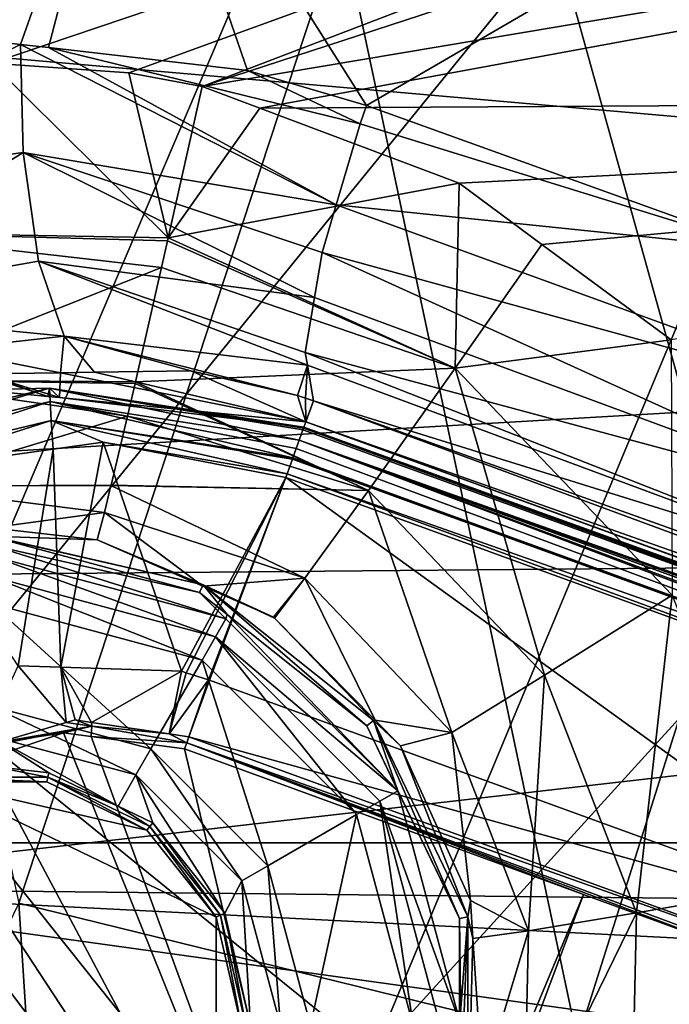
# Model space of a CAD drawing. Extents: x 512 to 878, y 536 to 1026.
# Tile 44 of 256: x 822 to 833, y 662 to 678. Entities that reach past the tile are written whole.
import ezdxf

# ---------------------------------------------------------------- set-up
doc = ezdxf.new("R2010")
doc.units = 0

msp = doc.modelspace()

# ---------------------------------------------------------------- linework, layer by layer
for points in [[(534.122253, 896.65387, 692.502014), (855.760864, 664.494141, 692.502014), (534.122253, 664.494141, 692.502014)], [(534.122253, 896.65387, 692.502014), (855.760864, 896.65387, 692.502014), (855.760864, 664.494141, 692.502014)], [(855.760864, 896.65387, 700.502014), (534.122253, 896.65387, 700.502014), (534.122253, 664.494141, 700.502014)], [(855.760864, 664.494141, 700.502014), (855.760864, 896.65387, 700.502014), (534.122253, 664.494141, 700.502014)], [(828.453674, 755.735962, 700.240662), (823.88446, 753.679077, 700.101013), (860.881958, 662.088928, 700.419495)], [(866.172058, 681.306946, 700.419495), (828.453674, 755.735962, 700.240662), (860.881958, 662.088928, 700.419495)], [(823.88446, 753.679077, 700.101013), (818.373047, 751.197998, 699.932617), (860.881958, 662.088928, 700.419495)], [(818.373047, 751.197998, 699.932617), (812.336365, 748.480469, 699.748169), (859.025757, 655.345459, 700.419495)], [(860.881958, 662.088928, 700.419495), (818.373047, 751.197998, 699.932617), (859.025757, 655.345459, 700.419495)], [(812.336365, 748.480469, 699.748169), (696.199646, 696.199585, 696.199646), (845.981506, 627.724915, 700.419495)], [(859.025757, 655.345459, 700.419495), (812.336365, 748.480469, 699.748169), (845.981506, 627.724915, 700.419495)], [(824.937012, 599.306702, 700.419495), (696.199646, 696.199585, 696.199646), (808.077087, 582.260254, 700.419495)], [(828.985718, 603.400269, 700.419495), (696.199646, 696.199585, 696.199646), (824.937012, 599.306702, 700.419495)], [(845.981506, 627.724915, 700.419495), (696.199646, 696.199585, 696.199646), (828.985718, 603.400269, 700.419495)], [(816.720764, 693.943298, 394.168335), (833.374146, 695.904175, 427.079559), (821.016235, 666.889526, 426.832916)], [(833.374146, 695.904175, 427.079559), (841.253235, 691.75116, 464.938538), (821.016235, 666.889526, 426.832916)], [(821.016235, 666.889526, 426.832916), (841.253235, 691.75116, 464.938538), (828.39447, 660.905212, 464.654846)], [(841.253235, 691.75116, 464.938538), (851.320374, 686.117676, 542.086304), (828.39447, 660.905212, 464.654846)], [(777.655518, 690.70575, 734.411987), (860.741394, 690.767212, 733.546875), (821.951782, 677.669556, 733.910461)], [(821.951782, 677.669556, 733.910461), (860.741394, 690.767212, 733.546875), (824.268738, 677.505005, 733.885376)], [(824.268738, 677.505005, 733.885376), (860.741394, 690.767212, 733.546875), (825.506714, 677.276733, 733.870667)], [(860.741394, 690.767212, 733.546875), (860.440735, 688.678406, 733.53833), (825.506714, 677.276733, 733.870667)], [(860.440735, 688.678406, 733.53833), (859.625916, 683.016907, 733.515015), (825.506714, 677.276733, 733.870667)], [(828.39447, 660.905212, 464.654846), (851.320374, 686.117676, 542.086304), (838.262329, 653.011719, 541.911682)], [(818.247009, 683.784668, 712.397095), (824.301331, 683.258301, 714.515198), (821.598083, 678.08374, 714.259827)], [(821.598083, 678.08374, 714.259827), (824.301331, 683.258301, 714.515198), (822.441406, 677.987122, 714.474731)], [(822.441406, 677.987122, 714.474731), (824.301331, 683.258301, 714.515198), (822.910461, 677.93335, 714.594238)], [(822.910461, 677.93335, 714.594238), (824.301331, 683.258301, 714.515198), (826.273499, 677.548096, 715.451233)], [(824.301331, 683.258301, 714.515198), (836.918701, 681.982178, 716.658691), (828.283813, 676.954407, 715.855286)], [(826.273499, 677.548096, 715.451233), (824.301331, 683.258301, 714.515198), (828.283813, 676.954407, 715.855286)], [(825.506714, 677.276733, 733.870667), (859.625916, 683.016907, 733.515015), (826.481628, 676.90979, 733.857422)], [(859.625916, 683.016907, 733.515015), (858.267944, 677.094727, 733.491333), (826.481628, 676.90979, 733.857422)], [(828.283813, 676.954407, 715.855286), (836.918701, 681.982178, 716.658691), (835.024597, 674.529419, 716.619934)], [(869.332764, 681.472412, 737.175659), (781.694824, 681.309387, 738.09552), (867.857727, 673.759216, 737.148315)], [(867.857727, 673.759216, 737.148315), (781.694824, 681.309387, 738.09552), (780.172363, 668.665466, 737.984009)], [(827.859985, 680.023743, 720.677063), (818.557617, 681.206421, 718.214172), (822.410706, 663.474487, 720.888611)], [(827.859985, 680.023743, 720.677063), (822.410706, 663.474487, 720.888611), (831.851746, 661.151978, 721.793945)], [(837.399902, 678.726807, 721.772034), (827.859985, 680.023743, 720.677063), (831.851746, 661.151978, 721.793945)], [(837.399902, 678.726807, 721.772034), (831.851746, 661.151978, 721.793945), (841.5354, 658.770264, 721.836975)], [(821.598083, 678.08374, 714.259827), (822.441406, 677.987122, 714.474731), (817.330688, 675.458862, 712.734314)], [(817.330688, 675.458862, 712.734314), (822.441406, 677.987122, 714.474731), (817.333374, 675.451111, 712.734009)], [(822.441406, 677.987122, 714.474731), (822.484131, 676.157898, 714.322327), (817.333374, 675.451111, 712.734009)], [(822.441406, 677.987122, 714.474731), (822.910461, 677.93335, 714.594238), (827.776367, 675.278076, 715.408936)], [(822.484131, 676.157898, 714.322327), (822.441406, 677.987122, 714.474731), (827.776367, 675.278076, 715.408936)], [(822.910461, 677.93335, 714.594238), (828.176819, 676.645203, 715.845642), (827.776367, 675.278076, 715.408936)], [(822.910461, 677.93335, 714.594238), (826.273499, 677.548096, 715.451233), (828.176819, 676.645203, 715.845642)], [(819.59906, 674.813049, 733.458862), (821.951782, 677.669556, 733.910461), (824.93634, 674.717834, 733.314392)], [(821.951782, 677.669556, 733.910461), (824.268738, 677.505005, 733.885376), (824.93634, 674.717834, 733.314392)], [(824.268738, 677.505005, 733.885376), (825.506714, 677.276733, 733.870667), (824.93634, 674.717834, 733.314392)], [(826.273499, 677.548096, 715.451233), (828.283813, 676.954407, 715.855286), (828.176819, 676.645203, 715.845642)], [(825.506714, 677.276733, 733.870667), (826.481628, 676.90979, 733.857422), (824.93634, 674.717834, 733.314392)], [(826.481628, 676.90979, 733.857422), (858.267944, 677.094727, 733.491333), (829.851257, 675.641602, 733.811584)], [(829.851257, 675.641602, 733.811584), (858.267944, 677.094727, 733.491333), (831.25061, 674.607117, 733.788147)], [(831.25061, 674.607117, 733.788147), (858.267944, 677.094727, 733.491333), (833.432373, 672.994324, 733.751648)], [(826.481628, 676.90979, 733.857422), (829.851257, 675.641602, 733.811584), (824.93634, 674.717834, 733.314392)], [(828.176819, 676.645203, 715.845642), (828.283813, 676.954407, 715.855286), (835.024597, 674.529419, 716.619934)], [(827.776367, 675.278076, 715.408936), (828.176819, 676.645203, 715.845642), (835.024597, 674.529419, 716.619934)], [(817.333374, 675.451111, 712.734009), (822.484131, 676.157898, 714.322327), (818.270142, 673.539551, 711.884888)], [(818.270142, 673.539551, 711.884888), (822.484131, 676.157898, 714.322327), (818.272034, 673.535645, 711.883179)], [(818.272034, 673.535645, 711.883179), (822.484131, 676.157898, 714.322327), (818.274414, 673.532776, 711.879272)], [(822.484131, 676.157898, 714.322327), (822.741333, 674.323486, 713.35553), (818.274414, 673.532776, 711.879272)], [(822.484131, 676.157898, 714.322327), (827.539673, 674.469788, 715.150757), (827.410095, 673.712341, 714.409607)], [(822.741333, 674.323486, 713.35553), (822.484131, 676.157898, 714.322327), (827.410095, 673.712341, 714.409607)], [(822.484131, 676.157898, 714.322327), (827.775757, 675.275818, 715.408203), (827.539673, 674.469788, 715.150757)], [(822.484131, 676.157898, 714.322327), (827.776367, 675.278076, 715.408936), (827.775757, 675.275818, 715.408203)], [(824.93634, 674.717834, 733.314392), (829.851257, 675.641602, 733.811584), (829.785095, 672.513062, 733.312988)], [(829.851257, 675.641602, 733.811584), (831.25061, 674.607117, 733.788147), (829.785095, 672.513062, 733.312988)], [(827.539673, 674.469788, 715.150757), (827.775757, 675.275818, 715.408203), (837.583557, 671.707825, 716.547241)], [(827.775757, 675.275818, 715.408203), (827.776367, 675.278076, 715.408936), (837.583557, 671.707825, 716.547241)], [(827.776367, 675.278076, 715.408936), (835.024597, 674.529419, 716.619934), (837.583557, 671.707825, 716.547241)], [(819.59906, 674.813049, 733.458862), (824.824524, 674.216064, 733.205322), (820.030212, 672.320435, 731.969971)], [(819.59906, 674.813049, 733.458862), (824.925598, 674.669617, 733.303894), (824.824524, 674.216064, 733.205322)], [(819.59906, 674.813049, 733.458862), (824.93634, 674.717834, 733.314392), (824.925598, 674.669617, 733.303894)], [(824.824524, 674.216064, 733.205322), (824.925598, 674.669617, 733.303894), (829.785095, 672.513062, 733.312988)], [(824.925598, 674.669617, 733.303894), (824.93634, 674.717834, 733.314392), (829.785095, 672.513062, 733.312988)], [(831.25061, 674.607117, 733.788147), (833.432373, 672.994324, 733.751648), (829.785095, 672.513062, 733.312988)], [(818.274414, 673.532776, 711.879272), (822.741333, 674.323486, 713.35553), (823.176697, 673.058289, 711.75116)], [(823.176697, 673.058289, 711.75116), (822.741333, 674.323486, 713.35553), (827.286682, 672.568115, 712.900513)], [(822.741333, 674.323486, 713.35553), (827.25061, 672.779724, 713.49707), (827.286682, 672.568115, 712.900513)], [(822.741333, 674.323486, 713.35553), (827.409241, 673.707275, 714.404663), (827.25061, 672.779724, 713.49707)], [(822.741333, 674.323486, 713.35553), (827.410095, 673.712341, 714.409607), (827.409241, 673.707275, 714.404663)], [(827.410095, 673.712341, 714.409607), (827.539673, 674.469788, 715.150757), (837.056396, 670.141663, 715.504456)], [(827.539673, 674.469788, 715.150757), (837.583557, 671.707825, 716.547241), (837.056396, 670.141663, 715.504456)], [(820.030212, 672.320435, 731.969971), (824.824524, 674.216064, 733.205322), (824.381958, 672.283081, 731.824524)], [(824.824524, 674.216064, 733.205322), (829.785095, 672.513062, 733.312988), (824.381958, 672.283081, 731.824524)], [(866.644531, 669.429016, 737.133118), (867.857727, 673.759216, 737.148315), (780.172363, 668.665466, 737.984009)], [(827.25061, 672.779724, 713.49707), (827.409241, 673.707275, 714.404663), (837.056396, 670.141663, 715.504456)], [(827.409241, 673.707275, 714.404663), (827.410095, 673.712341, 714.409607), (837.056396, 670.141663, 715.504456)], [(818.274414, 673.532776, 711.879272), (823.176697, 673.058289, 711.75116), (821.146484, 672.829773, 710.999207)], [(821.146484, 672.829773, 710.999207), (823.176697, 673.058289, 711.75116), (823.117737, 672.439148, 709.683899)], [(823.176697, 673.058289, 711.75116), (823.688354, 672.447083, 709.911926), (823.117737, 672.439148, 709.683899)], [(825.316345, 672.469788, 710.562317), (823.176697, 673.058289, 711.75116), (827.123108, 672.05072, 711.120911)], [(823.176697, 673.058289, 711.75116), (827.287292, 672.564331, 712.889893), (827.123108, 672.05072, 711.120911)], [(823.176697, 673.058289, 711.75116), (825.316345, 672.469788, 710.562317), (823.688354, 672.447083, 709.911926)], [(823.176697, 673.058289, 711.75116), (827.286682, 672.568115, 712.900513), (827.287292, 672.564331, 712.889893)], [(829.785095, 672.513062, 733.312988), (833.432373, 672.994324, 733.751648), (833.451355, 668.681213, 733.239136)], [(821.146484, 672.829773, 710.999207), (823.117737, 672.439148, 709.683899), (821.796814, 672.420715, 709.156128)], [(827.25061, 672.779724, 713.49707), (837.056396, 670.141663, 715.504456), (836.726929, 669.063416, 713.908508)], [(827.286682, 672.568115, 712.900513), (827.25061, 672.779724, 713.49707), (836.726929, 669.063416, 713.908508)], [(824.381958, 672.283081, 731.824524), (829.785095, 672.513062, 733.312988), (828.317627, 670.446838, 731.824158)], [(827.123108, 672.05072, 711.120911), (827.287292, 672.564331, 712.889893), (827.258179, 672.006348, 711.15918)], [(827.258179, 672.006348, 711.15918), (827.287292, 672.564331, 712.889893), (827.390198, 671.960938, 711.188843)], [(827.287292, 672.564331, 712.889893), (827.286682, 672.568115, 712.900513), (836.726929, 669.063416, 713.908508)], [(827.390198, 671.960938, 711.188843), (827.287292, 672.564331, 712.889893), (836.726929, 669.063416, 713.908508)], [(828.317627, 670.446838, 731.824158), (829.785095, 672.513062, 733.312988), (831.293213, 667.324524, 731.753052)], [(829.785095, 672.513062, 733.312988), (833.451355, 668.681213, 733.239136), (831.293213, 667.324524, 731.753052)], [(820.030212, 672.320435, 731.969971), (824.249512, 671.704712, 731.411377), (820.330933, 670.521912, 729.666992)], [(820.030212, 672.320435, 731.969971), (824.375732, 672.255981, 731.805176), (824.249512, 671.704712, 731.411377)], [(820.030212, 672.320435, 731.969971), (824.381958, 672.283081, 731.824524), (824.375732, 672.255981, 731.805176)], [(821.745056, 672.419983, 709.135437), (821.796814, 672.420715, 709.156128), (822.902893, 672.038391, 704.059021)], [(821.751526, 672.151611, 704.059021), (821.745056, 672.419983, 709.135437), (822.902893, 672.038391, 704.059021)], [(821.796814, 672.420715, 709.156128), (823.117737, 672.439148, 709.683899), (823.098572, 672.019104, 704.059021)], [(822.902893, 672.038391, 704.059021), (821.796814, 672.420715, 709.156128), (823.098572, 672.019104, 704.059021)], [(823.098572, 672.019104, 704.059021), (823.117737, 672.439148, 709.683899), (827.263184, 671.609558, 704.059021)], [(823.117737, 672.439148, 709.683899), (823.688354, 672.447083, 709.911926), (827.263184, 671.609558, 704.059021)], [(823.688354, 672.447083, 709.911926), (825.316345, 672.469788, 710.562317), (827.263184, 671.609558, 704.059021)], [(825.316345, 672.469788, 710.562317), (827.123108, 672.05072, 711.120911), (827.263184, 671.609558, 704.059021)], [(818.897278, 671.208984, 703.689514), (822.929993, 672.17804, 703.689514), (818.989319, 671.00531, 703.381104)], [(821.751526, 672.151611, 704.059021), (822.929993, 672.17804, 703.689514), (818.897278, 671.208984, 703.689514)], [(822.929993, 672.17804, 703.689514), (822.940491, 671.954834, 703.381104), (818.989319, 671.00531, 703.381104)], [(822.929993, 672.17804, 703.689514), (821.751526, 672.151611, 704.059021), (822.902893, 672.038391, 704.059021)], [(822.929993, 672.17804, 703.689514), (822.902893, 672.038391, 704.059021), (823.098572, 672.019104, 704.059021)], [(822.929993, 672.17804, 703.689514), (827.212036, 671.473999, 703.592468), (827.148926, 671.29895, 703.406616)], [(822.940491, 671.954834, 703.381104), (822.929993, 672.17804, 703.689514), (827.148926, 671.29895, 703.406616)], [(822.929993, 672.17804, 703.689514), (827.223328, 671.503967, 703.695618), (827.212036, 671.473999, 703.592468)], [(822.929993, 672.17804, 703.689514), (827.227661, 671.515503, 703.735291), (827.223328, 671.503967, 703.695618)], [(822.929993, 672.17804, 703.689514), (823.098572, 672.019104, 704.059021), (827.227661, 671.515503, 703.735291)], [(824.249512, 671.704712, 731.411377), (824.375732, 672.255981, 731.805176), (828.317627, 670.446838, 731.824158)], [(824.375732, 672.255981, 731.805176), (824.381958, 672.283081, 731.824524), (828.317627, 670.446838, 731.824158)], [(823.098572, 672.019104, 704.059021), (827.263184, 671.609558, 704.059021), (827.227661, 671.515503, 703.735291)], [(827.123108, 672.05072, 711.120911), (827.258179, 672.006348, 711.15918), (827.263184, 671.609558, 704.059021)], [(827.258179, 672.006348, 711.15918), (827.390198, 671.960938, 711.188843), (827.263184, 671.609558, 704.059021)], [(818.989319, 671.00531, 703.381104), (822.940491, 671.954834, 703.381104), (819.122131, 670.711426, 703.17865)], [(822.940491, 671.954834, 703.381104), (822.955627, 671.632629, 703.17865), (819.122131, 670.711426, 703.17865)], [(822.940491, 671.954834, 703.381104), (827.097717, 671.15686, 703.255737), (827.042175, 671.001526, 703.203857)], [(822.955627, 671.632629, 703.17865), (822.940491, 671.954834, 703.381104), (827.042175, 671.001526, 703.203857)], [(822.940491, 671.954834, 703.381104), (827.148926, 671.29895, 703.406616), (827.097717, 671.15686, 703.255737)], [(827.263184, 671.609558, 704.059021), (827.390198, 671.960938, 711.188843), (851.539551, 663.042175, 708.971191)], [(827.390198, 671.960938, 711.188843), (834.449646, 669.438232, 712.053711), (851.539551, 663.042175, 708.971191)], [(834.449646, 669.438232, 712.053711), (827.390198, 671.960938, 711.188843), (836.726929, 669.063416, 713.908508)], [(824.249512, 671.704712, 731.411377), (823.970093, 670.53949, 729.540955), (820.330933, 670.521912, 729.666992)], [(823.970093, 670.53949, 729.540955), (824.249512, 671.704712, 731.411377), (828.317627, 670.446838, 731.824158)], [(822.955627, 671.632629, 703.17865), (820.253357, 670.763855, 703.111328), (819.122131, 670.711426, 703.17865)], [(822.955627, 671.632629, 703.17865), (822.989441, 671.144348, 703.111328), (820.253357, 670.763855, 703.111328)], [(822.955627, 671.632629, 703.17865), (827.033752, 670.977905, 703.195984), (826.945435, 670.731018, 703.113464)], [(823.837952, 671.262329, 703.111328), (822.955627, 671.632629, 703.17865), (826.945435, 670.731018, 703.113464)], [(822.955627, 671.632629, 703.17865), (827.042175, 671.001526, 703.203857), (827.033752, 670.977905, 703.195984)], [(822.955627, 671.632629, 703.17865), (823.837952, 671.262329, 703.111328), (822.989441, 671.144348, 703.111328)], [(827.212036, 671.473999, 703.592468), (827.223328, 671.503967, 703.695618), (851.408447, 662.692383, 703.700439)], [(827.223328, 671.503967, 703.695618), (827.227661, 671.515503, 703.735291), (851.414368, 662.708252, 703.738159)], [(827.223328, 671.503967, 703.695618), (851.414368, 662.708252, 703.738159), (851.408447, 662.692383, 703.700439)], [(827.227661, 671.515503, 703.735291), (827.263184, 671.609558, 704.059021), (851.442749, 662.784424, 703.918945)], [(827.227661, 671.515503, 703.735291), (851.442749, 662.784424, 703.918945), (851.414368, 662.708252, 703.738159)], [(827.263184, 671.609558, 704.059021), (851.448914, 662.801208, 704.059021), (851.442749, 662.784424, 703.918945)], [(827.263184, 671.609558, 704.059021), (851.539551, 663.042175, 708.971191), (851.448914, 662.801208, 704.059021)], [(827.148926, 671.29895, 703.406616), (827.212036, 671.473999, 703.592468), (851.408447, 662.692383, 703.700439)], [(822.989441, 671.144348, 703.111328), (823.837952, 671.262329, 703.111328), (823.119995, 667.459351, 703.111328)], [(823.119995, 667.459351, 703.111328), (823.837952, 671.262329, 703.111328), (825.159973, 667.392273, 703.111328)], [(823.837952, 671.262329, 703.111328), (826.923767, 670.670349, 703.111328), (825.159973, 667.392273, 703.111328)], [(823.837952, 671.262329, 703.111328), (826.945435, 670.731018, 703.113464), (826.923767, 670.670349, 703.111328)], [(827.042175, 671.001526, 703.203857), (827.097717, 671.15686, 703.255737), (851.223267, 662.199951, 703.19812)], [(827.097717, 671.15686, 703.255737), (827.148926, 671.29895, 703.406616), (851.223267, 662.199951, 703.19812)], [(827.148926, 671.29895, 703.406616), (851.259338, 662.295715, 703.223083), (851.223267, 662.199951, 703.19812)], [(827.148926, 671.29895, 703.406616), (851.333252, 662.492004, 703.399109), (851.259338, 662.295715, 703.223083)], [(827.148926, 671.29895, 703.406616), (851.335083, 662.496826, 703.403442), (851.333252, 662.492004, 703.399109)], [(827.148926, 671.29895, 703.406616), (851.377686, 662.610046, 703.505005), (851.335083, 662.496826, 703.403442)], [(827.148926, 671.29895, 703.406616), (851.408447, 662.692383, 703.700439), (851.377686, 662.610046, 703.505005)], [(820.253357, 670.763855, 703.111328), (822.989441, 671.144348, 703.111328), (822.398804, 667.483093, 703.111328)], [(822.398804, 667.483093, 703.111328), (822.989441, 671.144348, 703.111328), (823.119995, 667.459351, 703.111328)], [(827.033752, 670.977905, 703.195984), (827.042175, 671.001526, 703.203857), (851.223267, 662.199951, 703.19812)], [(826.945435, 670.731018, 703.113464), (827.033752, 670.977905, 703.195984), (851.213745, 662.174805, 703.191589)], [(827.033752, 670.977905, 703.195984), (851.223267, 662.199951, 703.19812), (851.213745, 662.174805, 703.191589)], [(825.159973, 667.392273, 703.111328), (826.923767, 670.670349, 703.111328), (825.237122, 667.368164, 703.111328)], [(825.237122, 667.368164, 703.111328), (826.923767, 670.670349, 703.111328), (825.614807, 667.249939, 703.111328)], [(825.614807, 667.249939, 703.111328), (826.923767, 670.670349, 703.111328), (825.63324, 667.24292, 703.111328)], [(825.63324, 667.24292, 703.111328), (826.923767, 670.670349, 703.111328), (837.76001, 662.829956, 703.111328)], [(826.923767, 670.670349, 703.111328), (826.945435, 670.731018, 703.113464), (851.097595, 661.866394, 703.111328)], [(837.76001, 662.829956, 703.111328), (826.923767, 670.670349, 703.111328), (851.097595, 661.866394, 703.111328)], [(826.945435, 670.731018, 703.113464), (851.213745, 662.174805, 703.191589), (851.097595, 661.866394, 703.111328)], [(823.970093, 670.53949, 729.540955), (823.968201, 670.531738, 729.528503), (820.330933, 670.521912, 729.666992)], [(820.330933, 670.521912, 729.666992), (823.968201, 670.531738, 729.528503), (823.858826, 670.075623, 728.796326)], [(820.330933, 670.521912, 729.666992), (823.858826, 670.075623, 728.796326), (821.941589, 669.814453, 727.023804)], [(823.858826, 670.075623, 728.796326), (823.968201, 670.531738, 729.528503), (827.24707, 668.968018, 729.520691)], [(823.968201, 670.531738, 729.528503), (823.970093, 670.53949, 729.540955), (828.317627, 670.446838, 731.824158)], [(823.968201, 670.531738, 729.528503), (828.317627, 670.446838, 731.824158), (827.24707, 668.968018, 729.520691)], [(827.24707, 668.968018, 729.520691), (828.317627, 670.446838, 731.824158), (829.729614, 666.360168, 729.444092)], [(828.317627, 670.446838, 731.824158), (831.293213, 667.324524, 731.753052), (829.729614, 666.360168, 729.444092)], [(821.941589, 669.814453, 727.023804), (823.858826, 670.075623, 728.796326), (823.735535, 669.616089, 726.983704)], [(823.735535, 669.616089, 726.983704), (823.858826, 670.075623, 728.796326), (825.523499, 668.830688, 726.935913)], [(823.858826, 670.075623, 728.796326), (827.24707, 668.968018, 729.520691), (825.523499, 668.830688, 726.935913)], [(821.941589, 669.675842, 726.037292), (821.941589, 669.814453, 727.023804), (823.735535, 669.616089, 726.983704)], [(821.941589, 669.675842, 726.037292), (823.735535, 669.616089, 726.983704), (825.528076, 668.852539, 726.00415)], [(821.941589, 669.671143, 726.00415), (821.941589, 669.675842, 726.037292), (825.528076, 668.852539, 726.00415)], [(821.941589, 669.671143, 726.00415), (825.528076, 668.852539, 726.00415), (825.465149, 668.721863, 724.972168)], [(821.941589, 669.526123, 724.972168), (821.941589, 669.671143, 726.00415), (825.465149, 668.721863, 724.972168)], [(821.941589, 669.343079, 724.521057), (821.941589, 669.526123, 724.972168), (825.910522, 668.279602, 724.521057)], [(821.941589, 669.526123, 724.972168), (825.465149, 668.721863, 724.972168), (825.910522, 668.279602, 724.521057)], [(825.528076, 668.852539, 726.00415), (823.735535, 669.616089, 726.983704), (825.523499, 668.830688, 726.935913)], [(866.644531, 669.429016, 737.133118), (780.172363, 668.665466, 737.984009), (816.966309, 663.732971, 737.636902)], [(866.644531, 669.429016, 737.133118), (816.966309, 663.732971, 737.636902), (864.905701, 663.222717, 737.111389)], [(821.941589, 668.992615, 724.221741), (821.941589, 669.343079, 724.521057), (825.735352, 667.976135, 724.221741)], [(821.941589, 669.343079, 724.521057), (825.910522, 668.279602, 724.521057), (825.735352, 667.976135, 724.221741)], [(821.941589, 668.535828, 724.111328), (821.941589, 668.992615, 724.221741), (825.506958, 667.580505, 724.111328)], [(821.941589, 668.992615, 724.221741), (825.735352, 667.976135, 724.221741), (825.506958, 667.580505, 724.111328)], [(825.465149, 668.721863, 724.972168), (825.528076, 668.852539, 726.00415), (825.931641, 668.349854, 724.972168)], [(825.523499, 668.830688, 726.935913), (827.24707, 668.968018, 729.520691), (826.717407, 668.306274, 726.903992)], [(825.528076, 668.852539, 726.00415), (825.523499, 668.830688, 726.935913), (826.717407, 668.306274, 726.903992)], [(825.528076, 668.852539, 726.00415), (828.404236, 666.558899, 726.00415), (828.290833, 666.468506, 724.972168)], [(825.931641, 668.349854, 724.972168), (825.528076, 668.852539, 726.00415), (828.290833, 666.468506, 724.972168)], [(825.528076, 668.852539, 726.00415), (826.731323, 668.292114, 726.903503), (828.404236, 666.558899, 726.00415)], [(825.528076, 668.852539, 726.00415), (826.717407, 668.306274, 726.903992), (826.731323, 668.292114, 726.903503)], [(826.717407, 668.306274, 726.903992), (827.24707, 668.968018, 729.520691), (826.731323, 668.292114, 726.903503)], [(826.731323, 668.292114, 726.903503), (827.24707, 668.968018, 729.520691), (828.431946, 666.568909, 726.839844)], [(828.431946, 666.568909, 726.839844), (827.24707, 668.968018, 729.520691), (829.729614, 666.360168, 729.444092)], [(825.465149, 668.721863, 724.972168), (825.931641, 668.349854, 724.972168), (825.910522, 668.279602, 724.521057)], [(831.293213, 667.324524, 731.753052), (833.451355, 668.681213, 733.239136), (832.847168, 663.30896, 731.690491)], [(833.451355, 668.681213, 733.239136), (835.371582, 663.743286, 733.174255), (832.847168, 663.30896, 731.690491)], [(821.941589, 666.805115, 724.111328), (821.941589, 668.535828, 724.111328), (824.641602, 666.081665, 724.111328)], [(821.941589, 668.535828, 724.111328), (825.506958, 667.580505, 724.111328), (824.641602, 666.081665, 724.111328)], [(825.910522, 668.279602, 724.521057), (825.931641, 668.349854, 724.972168), (828.81604, 665.374084, 724.521057)], [(825.931641, 668.349854, 724.972168), (828.290833, 666.468506, 724.972168), (828.81604, 665.374084, 724.521057)], [(825.735352, 667.976135, 724.221741), (825.910522, 668.279602, 724.521057), (828.81604, 665.374084, 724.521057)], [(826.731323, 668.292114, 726.903503), (828.431946, 666.568909, 726.839844), (828.404236, 666.558899, 726.00415)], [(825.506958, 667.580505, 724.111328), (825.735352, 667.976135, 724.221741), (828.116943, 664.970459, 724.111328)], [(825.735352, 667.976135, 724.221741), (828.512573, 665.198914, 724.221741), (828.116943, 664.970459, 724.111328)], [(825.735352, 667.976135, 724.221741), (828.81604, 665.374084, 724.521057), (828.512573, 665.198914, 724.221741)], [(824.641602, 666.081665, 724.111328), (825.506958, 667.580505, 724.111328), (826.618103, 664.105103, 724.111328)], [(825.506958, 667.580505, 724.111328), (828.116943, 664.970459, 724.111328), (826.618103, 664.105103, 724.111328)], [(822.398804, 667.483093, 703.111328), (823.210754, 666.525208, 704.111084), (821.756897, 666.096619, 704.111145)], [(822.398804, 667.483093, 703.111328), (823.119995, 667.459351, 703.111328), (823.210754, 666.525208, 704.111084)], [(823.119995, 667.459351, 703.111328), (823.363525, 666.57019, 704.111084), (823.210754, 666.525208, 704.111084)], [(823.363525, 666.57019, 704.111084), (823.119995, 667.459351, 703.111328), (823.639709, 666.52948, 704.111084)], [(823.119995, 667.459351, 703.111328), (825.159973, 667.392273, 703.111328), (823.639709, 666.52948, 704.111084)], [(823.639709, 666.52948, 704.111084), (825.159973, 667.392273, 703.111328), (824.952087, 666.335999, 704.111084)], [(825.159973, 667.392273, 703.111328), (825.237122, 667.368164, 703.111328), (824.952087, 666.335999, 704.111084)], [(825.237122, 667.368164, 703.111328), (825.614807, 667.249939, 703.111328), (824.952087, 666.335999, 704.111084)], [(824.952087, 666.335999, 704.111084), (825.614807, 667.249939, 703.111328), (825.285583, 666.286865, 704.111084)], [(825.614807, 667.249939, 703.111328), (825.63324, 667.24292, 703.111328), (825.285583, 666.286865, 704.111084)], [(825.285583, 666.286865, 704.111084), (825.63324, 667.24292, 703.111328), (837.76001, 662.829956, 703.111328)], [(829.729614, 666.360168, 729.444092), (831.293213, 667.324524, 731.753052), (831.025146, 663.008301, 729.376953)], [(831.293213, 667.324524, 731.753052), (832.847168, 663.30896, 731.690491), (831.025146, 663.008301, 729.376953)], [(821.016235, 666.889526, 426.832916), (828.39447, 660.905212, 464.654846), (803.682861, 640.34021, 426.588257)], [(821.941589, 666.296387, 724.611267), (821.941589, 666.805115, 724.111328), (824.387207, 665.641113, 724.611267)], [(821.941589, 666.805115, 724.111328), (824.641602, 666.081665, 724.111328), (824.387207, 665.641113, 724.611267)], [(823.210754, 666.525208, 704.111084), (823.644348, 666.466187, 710.379944), (821.756897, 666.096619, 704.111145)], [(823.210754, 666.525208, 704.111084), (823.363525, 666.57019, 704.111084), (823.644348, 666.466187, 710.379944)], [(823.363525, 666.57019, 704.111084), (823.639709, 666.52948, 704.111084), (823.644348, 666.466187, 710.379944)], [(823.644348, 666.466187, 710.379944), (823.639709, 666.52948, 704.111084), (824.952087, 666.335999, 704.111084)], [(828.290833, 666.468506, 724.972168), (828.404236, 666.558899, 726.00415), (828.811584, 665.387146, 724.972168)], [(828.404236, 666.558899, 726.00415), (828.431946, 666.568909, 726.839844), (828.861572, 666.133606, 726.82373)], [(828.404236, 666.558899, 726.00415), (830.000366, 663.244507, 726.00415), (829.858948, 663.212219, 724.972168)], [(828.811584, 665.387146, 724.972168), (828.404236, 666.558899, 726.00415), (829.858948, 663.212219, 724.972168)], [(828.404236, 666.558899, 726.00415), (828.861572, 666.133606, 726.82373), (830.000366, 663.244507, 726.00415)], [(828.431946, 666.568909, 726.839844), (829.729614, 666.360168, 729.444092), (828.861572, 666.133606, 726.82373)], [(823.644348, 666.466187, 710.379944), (821.75647, 666.139343, 710.380005), (821.756897, 666.096619, 704.111145)], [(823.644348, 666.466187, 710.379944), (823.166992, 666.349854, 716.233582), (821.75647, 666.139343, 710.380005)], [(821.75647, 666.139343, 710.380005), (823.166992, 666.349854, 716.233582), (821.843567, 665.89978, 716.028687)], [(821.843567, 665.89978, 716.028687), (823.166992, 666.349854, 716.233582), (828.035217, 654.256409, 717.210876)], [(823.166992, 666.349854, 716.233582), (823.644348, 666.466187, 710.379944), (823.63269, 666.289001, 716.308594)], [(823.166992, 666.349854, 716.233582), (823.63269, 666.289001, 716.308594), (828.035217, 654.256409, 717.210876)], [(823.63269, 666.289001, 716.308594), (823.644348, 666.466187, 710.379944), (825.24823, 666.184082, 710.379944)], [(823.644348, 666.466187, 710.379944), (824.952087, 666.335999, 704.111084), (825.24823, 666.184082, 710.379944)], [(824.952087, 666.335999, 704.111084), (825.285583, 666.286865, 704.111084), (825.24823, 666.184082, 710.379944)], [(828.290833, 666.468506, 724.972168), (828.811584, 665.387146, 724.972168), (828.81604, 665.374084, 724.521057)], [(828.861572, 666.133606, 726.82373), (829.729614, 666.360168, 729.444092), (830.04187, 663.519287, 726.755798)], [(830.04187, 663.519287, 726.755798), (829.729614, 666.360168, 729.444092), (831.025146, 663.008301, 729.376953)], [(821.941589, 666.296387, 724.611267), (824.387207, 665.641113, 724.611267), (824.090515, 665.112549, 725.111206)], [(822.916809, 665.677795, 725.111206), (821.941589, 666.296387, 724.611267), (824.090515, 665.112549, 725.111206)], [(821.941589, 665.787659, 725.111206), (821.941589, 666.296387, 724.611267), (822.916809, 665.677795, 725.111206)], [(823.63269, 666.289001, 716.308594), (825.211426, 666.082703, 716.562927), (828.035217, 654.256409, 717.210876)], [(823.63269, 666.289001, 716.308594), (825.24823, 666.184082, 710.379944), (825.211426, 666.082703, 716.562927)], [(825.211426, 666.082703, 716.562927), (825.24823, 666.184082, 710.379944), (831.954163, 663.619873, 717.132385)], [(825.24823, 666.184082, 710.379944), (825.285583, 666.286865, 704.111084), (837.412048, 661.874023, 704.111206)], [(825.24823, 666.184082, 710.379944), (837.412048, 661.874023, 704.111206), (837.346252, 661.693176, 715.241577)], [(834.800232, 662.580261, 717.372803), (825.24823, 666.184082, 710.379944), (837.346252, 661.693176, 715.241577)], [(831.954163, 663.619873, 717.132385), (825.24823, 666.184082, 710.379944), (834.800232, 662.580261, 717.372803)], [(825.285583, 666.286865, 704.111084), (837.76001, 662.829956, 703.111328), (837.412048, 661.874023, 704.111206)], [(824.387207, 665.641113, 724.611267), (824.641602, 666.081665, 724.111328), (826.177551, 663.850769, 724.611267)], [(824.641602, 666.081665, 724.111328), (826.618103, 664.105103, 724.111328), (826.177551, 663.850769, 724.611267)], [(825.211426, 666.082703, 716.562927), (831.954163, 663.619873, 717.132385), (828.035217, 654.256409, 717.210876)], [(828.861572, 666.133606, 726.82373), (830.04187, 663.519287, 726.755798), (830.000366, 663.244507, 726.00415)], [(820.651611, 665.494385, 715.844177), (821.843567, 665.89978, 716.028687), (828.035217, 654.256409, 717.210876)], [(821.941589, 665.787659, 725.111206), (822.899292, 665.601196, 729.611267), (820.983887, 665.601196, 729.611267)], [(821.941589, 665.787659, 725.111206), (822.916809, 665.677795, 725.111206), (822.899292, 665.601196, 729.611267)], [(822.899292, 665.601196, 729.611267), (822.916809, 665.677795, 725.111206), (824.090515, 665.112549, 725.111206)], [(820.983887, 665.601196, 729.611267), (822.881836, 665.524658, 734.111328), (821.001343, 665.524658, 734.111328)], [(820.983887, 665.601196, 729.611267), (822.899292, 665.601196, 729.611267), (822.881836, 665.524658, 734.111328)], [(821.001343, 665.524658, 734.111328), (822.881836, 657.285645, 734.111328), (821.941589, 657.179688, 734.111328)], [(821.001343, 665.524658, 734.111328), (825.748596, 659.571777, 734.111328), (822.881836, 657.285645, 734.111328)], [(821.001343, 665.524658, 734.111328), (825.748596, 663.238525, 734.111328), (825.748596, 659.571777, 734.111328)], [(821.001343, 665.524658, 734.111328), (824.576111, 664.70874, 734.111328), (825.748596, 663.238525, 734.111328)], [(821.001343, 665.524658, 734.111328), (822.881836, 665.524658, 734.111328), (824.576111, 664.70874, 734.111328)], [(822.881836, 665.524658, 734.111328), (822.899292, 665.601196, 729.611267), (824.576111, 664.70874, 734.111328)], [(822.899292, 665.601196, 729.611267), (824.625061, 664.770142, 729.611267), (824.576111, 664.70874, 734.111328)], [(822.899292, 665.601196, 729.611267), (824.090515, 665.112549, 725.111206), (824.625061, 664.770142, 729.611267)], [(824.090515, 665.112549, 725.111206), (824.387207, 665.641113, 724.611267), (824.674072, 664.831543, 725.111206)], [(824.387207, 665.641113, 724.611267), (826.177551, 663.850769, 724.611267), (825.890137, 663.306641, 725.111206)], [(824.674072, 664.831543, 725.111206), (824.387207, 665.641113, 724.611267), (825.890137, 663.306641, 725.111206)], [(820.072449, 664.905884, 715.781738), (820.651611, 665.494385, 715.844177), (828.035217, 654.256409, 717.210876)], [(828.512573, 665.198914, 724.221741), (828.81604, 665.374084, 724.521057), (829.879517, 661.405151, 724.521057)], [(828.81604, 665.374084, 724.521057), (828.811584, 665.387146, 724.972168), (829.858948, 663.212219, 724.972168)], [(828.81604, 665.374084, 724.521057), (829.858948, 663.212219, 724.972168), (829.879517, 661.405151, 724.521057)], [(828.116943, 664.970459, 724.111328), (828.512573, 665.198914, 724.221741), (829.072327, 661.405151, 724.111328)], [(828.512573, 665.198914, 724.221741), (829.529114, 661.405151, 724.221741), (829.072327, 661.405151, 724.111328)], [(828.512573, 665.198914, 724.221741), (829.879517, 661.405151, 724.521057), (829.529114, 661.405151, 724.221741)], [(824.090515, 665.112549, 725.111206), (824.674072, 664.831543, 725.111206), (824.625061, 664.770142, 729.611267)], [(818.878418, 663.692627, 715.653137), (820.072449, 664.905884, 715.781738), (828.035217, 654.256409, 717.210876)], [(824.625061, 664.770142, 729.611267), (824.674072, 664.831543, 725.111206), (825.819336, 663.272583, 729.611267)], [(824.674072, 664.831543, 725.111206), (825.890137, 663.306641, 725.111206), (825.819336, 663.272583, 729.611267)], [(826.618103, 664.105103, 724.111328), (828.116943, 664.970459, 724.111328), (827.341614, 661.405151, 724.111328)], [(828.116943, 664.970459, 724.111328), (829.072327, 661.405151, 724.111328), (827.341614, 661.405151, 724.111328)], [(824.576111, 664.70874, 734.111328), (824.625061, 664.770142, 729.611267), (825.748596, 663.238525, 734.111328)], [(824.625061, 664.770142, 729.611267), (825.819336, 663.272583, 729.611267), (825.748596, 663.238525, 734.111328)], [(855.760864, 664.494141, 692.502014), (534.122253, 664.494141, 700.502014), (534.122253, 664.494141, 692.502014)], [(855.760864, 664.494141, 700.502014), (534.122253, 664.494141, 700.502014), (855.760864, 664.494141, 692.502014)], [(826.177551, 663.850769, 724.611267), (826.618103, 664.105103, 724.111328), (826.832886, 661.405151, 724.611267)], [(826.832886, 661.405151, 724.611267), (826.618103, 664.105103, 724.111328), (827.341614, 661.405151, 724.111328)], [(825.890137, 663.306641, 725.111206), (826.177551, 663.850769, 724.611267), (826.324158, 661.405151, 725.111206)], [(826.324158, 661.405151, 725.111206), (826.177551, 663.850769, 724.611267), (826.832886, 661.405151, 724.611267)], [(832.663452, 656.828003, 737.413696), (816.966309, 663.732971, 737.636902), (813.489685, 656.665039, 737.601257)], [(862.88623, 657.355774, 737.090881), (816.966309, 663.732971, 737.636902), (832.663452, 656.828003, 737.413696)], [(864.367371, 661.301453, 737.104614), (816.966309, 663.732971, 737.636902), (862.88623, 657.355774, 737.090881)], [(864.905701, 663.222717, 737.111389), (816.966309, 663.732971, 737.636902), (864.367371, 661.301453, 737.104614)], [(818.382874, 662.159973, 715.70752), (818.878418, 663.692627, 715.653137), (828.035217, 654.256409, 717.210876)], [(832.75116, 659.007996, 731.645386), (835.371582, 663.743286, 733.174255), (835.259399, 658.447876, 733.127502)], [(832.847168, 663.30896, 731.690491), (835.371582, 663.743286, 733.174255), (832.75116, 659.007996, 731.645386)], [(828.035217, 654.256409, 717.210876), (831.954163, 663.619873, 717.132385), (828.400085, 654.122925, 717.245544)], [(831.954163, 663.619873, 717.132385), (834.800232, 662.580261, 717.372803), (828.400085, 654.122925, 717.245544)], [(830.000366, 663.244507, 726.00415), (830.04187, 663.519287, 726.755798), (830.084351, 662.87854, 726.744446)], [(830.04187, 663.519287, 726.755798), (831.025146, 663.008301, 729.376953), (830.084351, 662.87854, 726.744446)], [(822.410706, 663.474487, 720.888611), (814.613037, 647.41449, 720.954834), (823.675537, 643.762756, 721.691833)], [(831.851746, 661.151978, 721.793945), (822.410706, 663.474487, 720.888611), (823.675537, 643.762756, 721.691833)], [(825.748596, 663.238525, 734.111328), (825.819336, 663.272583, 729.611267), (826.167053, 661.405151, 734.111328)], [(825.748596, 663.238525, 734.111328), (826.167053, 661.405151, 734.111328), (825.748596, 659.571777, 734.111328)], [(825.819336, 663.272583, 729.611267), (825.890137, 663.306641, 725.111206), (826.245605, 661.405151, 729.611267)], [(826.167053, 661.405151, 734.111328), (825.819336, 663.272583, 729.611267), (826.245605, 661.405151, 729.611267)], [(826.245605, 661.405151, 729.611267), (825.890137, 663.306641, 725.111206), (826.324158, 661.405151, 725.111206)], [(829.858948, 659.598022, 724.972168), (830.000366, 663.244507, 726.00415), (830.000366, 659.565796, 726.00415)], [(829.858948, 661.405151, 724.972168), (830.000366, 663.244507, 726.00415), (829.858948, 659.598022, 724.972168)], [(829.858948, 663.212219, 724.972168), (830.000366, 663.244507, 726.00415), (829.858948, 661.405151, 724.972168)], [(829.858948, 663.212219, 724.972168), (829.858948, 661.405151, 724.972168), (829.879517, 661.405151, 724.521057)], [(830.000366, 663.244507, 726.00415), (830.084351, 662.87854, 726.744446), (830.000366, 659.565796, 726.00415)], [(830.944214, 659.419556, 729.328674), (832.847168, 663.30896, 731.690491), (832.75116, 659.007996, 731.645386)], [(831.025146, 663.008301, 729.376953), (832.847168, 663.30896, 731.690491), (830.944214, 659.419556, 729.328674)], [(830.084351, 662.87854, 726.744446), (831.025146, 663.008301, 729.376953), (830.247253, 660.420105, 726.700684)], [(830.247253, 660.420105, 726.700684), (831.025146, 663.008301, 729.376953), (830.944214, 659.419556, 729.328674)], [(830.084351, 662.87854, 726.744446), (830.247253, 660.420105, 726.700684), (830.000366, 659.565796, 726.00415)], [(828.400085, 654.122925, 717.245544), (834.800232, 662.580261, 717.372803), (830.319519, 653.421814, 717.234741)], [(834.800232, 662.580261, 717.372803), (837.333069, 661.657898, 717.411377), (830.319519, 653.421814, 717.234741)], [(818.446594, 660.494019, 715.881714), (818.382874, 662.159973, 715.70752), (828.035217, 654.256409, 717.210876)]]:
    msp.add_3dface(points)

doc.saveas('drawing.dxf')
